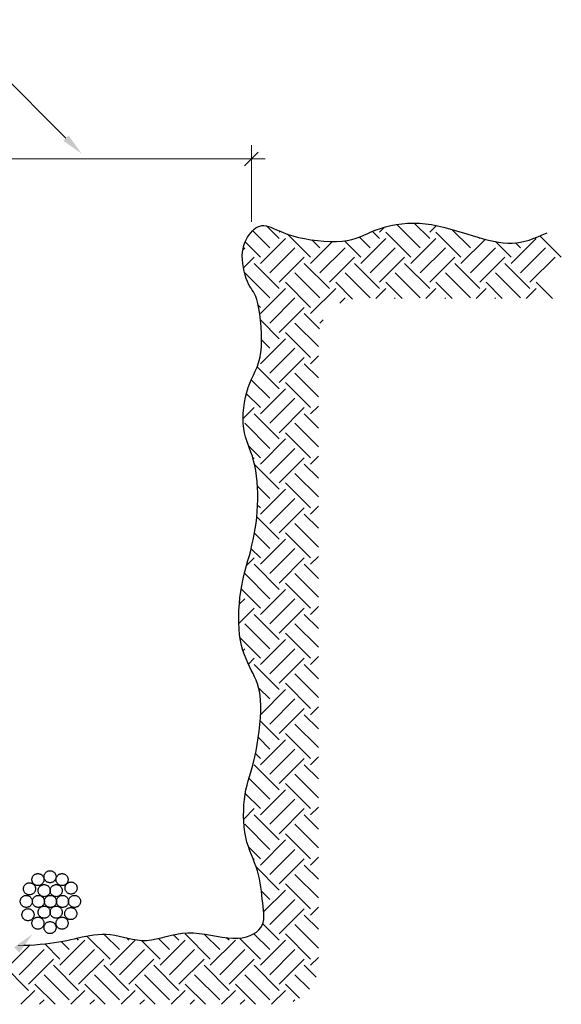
# Model space of a CAD drawing. Extents: x -98 to 248, y -55 to 13.
# Tile 61 of 117: x 147.91 to 148.842, y -18.967 to -17.271. Entities that reach past the tile are written whole.
import ezdxf

# ---------------------------------------------------------------- set-up
doc = ezdxf.new("R2010")
doc.units = 0
doc.header["$LTSCALE"] = 0.01
doc.linetypes.add('DASHDOT', pattern=[25.4, 12.7, -6.35, 0, -6.35])
doc.layers.add('ELE - Aterramento', color=84, linetype='Continuous')
doc.layers.add('LINHA_DE_CHAMADA', color=1, linetype='Continuous')

msp = doc.modelspace()

# ---------------------------------------------------------------- linework, layer by layer
at = {"color": 10, "linetype": 'Continuous', "lineweight": 0}
for p, q in [((148.3084, -17.6196), (148.3084, -17.4874)), ((147.5928, -17.511), (148.332, -17.511)), ((148.2966, -17.5228), (148.3202, -17.4992))]:
    msp.add_line(p, q, dxfattribs=at)
for p, q in [((148.313, -17.6321), (148.3161, -17.6297)), ((148.3161, -17.6297), (148.3194, -17.6279)), ((148.3194, -17.6279), (148.3228, -17.6266)), ((148.3228, -17.6266), (148.3263, -17.6259)), ((148.3263, -17.6259), (148.3299, -17.6257)), ((148.3299, -17.6257), (148.3338, -17.6261)), ((148.3338, -17.6261), (148.3377, -17.6272)), ((148.3563, -17.648), (148.3346, -17.6263)), ((148.3377, -17.6272), (148.342, -17.6288)), ((148.342, -17.6288), (148.3466, -17.6308)), ((148.3466, -17.6308), (148.3518, -17.6331)), ((148.5229, -17.6333), (148.5308, -17.6306)), ((148.5289, -17.6372), (148.5375, -17.6286)), ((148.5308, -17.6306), (148.5393, -17.6281)), ((148.5393, -17.6281), (148.5483, -17.6259)), ((148.5483, -17.6259), (148.5576, -17.6241)), ((148.5576, -17.6241), (148.5674, -17.6227)), ((148.599, -17.6642), (148.5587, -17.6239)), ((148.5674, -17.6227), (148.5773, -17.6218)), ((148.5773, -17.6218), (148.5875, -17.6215)), ((148.5875, -17.6215), (148.5978, -17.6217)), ((148.6152, -17.648), (148.5887, -17.6215)), ((148.5978, -17.6217), (148.6081, -17.6227)), ((148.6081, -17.6227), (148.6184, -17.6242)), ((148.6152, -17.6372), (148.6267, -17.6257)), ((148.6184, -17.6242), (148.6287, -17.6261)), ((148.6287, -17.6261), (148.639, -17.6285)), ((148.639, -17.6285), (148.6492, -17.6312)), ((148.6492, -17.6312), (148.6593, -17.6341)), ((148.2993, -17.6502), (148.3017, -17.6458)), ((148.3017, -17.6458), (148.3043, -17.6417)), ((148.3043, -17.6417), (148.3071, -17.6381)), ((148.3071, -17.6381), (148.31, -17.6348)), ((148.31, -17.6348), (148.313, -17.6321)), ((148.3401, -17.6642), (148.3104, -17.6345)), ((148.3239, -17.6912), (148.3671, -17.648)), ((148.3518, -17.6331), (148.3576, -17.6357)), ((148.3563, -17.6372), (148.3578, -17.6357)), ((148.3576, -17.6357), (148.3641, -17.6383)), ((148.3641, -17.6383), (148.3715, -17.641)), ((148.4102, -17.6804), (148.3705, -17.6406)), ((148.3715, -17.641), (148.3799, -17.6436)), ((148.3799, -17.6436), (148.3894, -17.6461)), ((148.3894, -17.6461), (148.3997, -17.6483)), ((148.3997, -17.6483), (148.4106, -17.6502)), ((148.4811, -17.6498), (148.4884, -17.6476)), ((148.4884, -17.6476), (148.4953, -17.645)), ((148.5127, -17.6642), (148.494, -17.6455)), ((148.4953, -17.645), (148.502, -17.6422)), ((148.4965, -17.6912), (148.5397, -17.648)), ((148.502, -17.6422), (148.5087, -17.6392)), ((148.5087, -17.6392), (148.5156, -17.6362)), ((148.5156, -17.6362), (148.5229, -17.6333)), ((148.5289, -17.648), (148.5166, -17.6358)), ((148.5828, -17.6804), (148.5397, -17.6372)), ((148.5828, -17.6912), (148.626, -17.648)), ((148.6691, -17.6804), (148.626, -17.6372)), ((148.6853, -17.6642), (148.6536, -17.6324)), ((148.6593, -17.6341), (148.6692, -17.6371)), ((148.6692, -17.6371), (148.679, -17.6401)), ((148.679, -17.6401), (148.6886, -17.643)), ((148.6886, -17.643), (148.698, -17.6458)), ((148.698, -17.6458), (148.7072, -17.6484)), ((148.7015, -17.648), (148.6998, -17.6463)), ((148.7072, -17.6484), (148.7162, -17.6507)), ((148.7554, -17.6912), (148.7986, -17.648)), ((148.7863, -17.6507), (148.7936, -17.6481)), ((148.7936, -17.6481), (148.8012, -17.6452)), ((148.8012, -17.6452), (148.809, -17.6419)), ((148.8418, -17.6804), (148.805, -17.6436)), ((148.809, -17.6419), (148.8172, -17.6382)), ((148.2938, -17.6673), (148.2969, -17.6642)), ((148.2941, -17.6657), (148.2955, -17.6602)), ((148.2955, -17.6602), (148.2972, -17.655)), ((148.2972, -17.655), (148.2993, -17.6502)), ((148.3239, -17.6804), (148.2976, -17.6541)), ((148.3401, -17.7074), (148.3832, -17.6642)), ((148.4102, -17.6912), (148.448, -17.6534)), ((148.4106, -17.6502), (148.4219, -17.6517)), ((148.4264, -17.6642), (148.4126, -17.6504)), ((148.4219, -17.6517), (148.4331, -17.6527)), ((148.4264, -17.7074), (148.4695, -17.6642)), ((148.4331, -17.6527), (148.4441, -17.6533)), ((148.4441, -17.6533), (148.4546, -17.6534)), ((148.4546, -17.6534), (148.4644, -17.6528)), ((148.4644, -17.6528), (148.4731, -17.6516)), ((148.4965, -17.6804), (148.4684, -17.6523)), ((148.4731, -17.6516), (148.4811, -17.6498)), ((148.5127, -17.7074), (148.5559, -17.6642)), ((148.599, -17.7074), (148.6422, -17.6642)), ((148.6691, -17.6912), (148.711, -17.6494)), ((148.6853, -17.7074), (148.7285, -17.6642)), ((148.7162, -17.6507), (148.7249, -17.6527)), ((148.7249, -17.6527), (148.7334, -17.6543)), ((148.7554, -17.6804), (148.7284, -17.6534)), ((148.7334, -17.6543), (148.7416, -17.6554)), ((148.7416, -17.6554), (148.7495, -17.656)), ((148.7495, -17.656), (148.7571, -17.656)), ((148.7571, -17.656), (148.7645, -17.6554)), ((148.7716, -17.6642), (148.763, -17.6556)), ((148.7645, -17.6554), (148.7718, -17.6543)), ((148.7716, -17.7074), (148.8148, -17.6642)), ((148.7718, -17.6543), (148.779, -17.6527)), ((148.779, -17.6527), (148.7863, -17.6507)), ((148.2927, -17.6779), (148.2932, -17.6716)), ((148.2929, -17.6845), (148.2927, -17.6779)), ((148.2932, -17.6716), (148.2941, -17.6657)), ((148.2947, -17.6988), (148.3131, -17.6804)), ((148.3563, -17.7235), (148.3994, -17.6804)), ((148.4426, -17.7235), (148.4857, -17.6804)), ((148.5289, -17.7235), (148.572, -17.6804)), ((148.6152, -17.7235), (148.6583, -17.6804)), ((148.7015, -17.7235), (148.7447, -17.6804)), ((148.7878, -17.7235), (148.831, -17.6804)), ((148.2935, -17.6912), (148.2929, -17.6845)), ((148.2945, -17.698), (148.2935, -17.6912)), ((148.2959, -17.7046), (148.2945, -17.698)), ((148.3563, -17.7343), (148.3131, -17.6912)), ((148.4426, -17.7343), (148.3994, -17.6912)), ((148.5289, -17.7343), (148.4857, -17.6912)), ((148.6152, -17.7343), (148.572, -17.6912)), ((148.7015, -17.7343), (148.6583, -17.6912)), ((148.7878, -17.7343), (148.7447, -17.6912)), ((148.2975, -17.711), (148.2959, -17.7046)), ((148.3401, -17.7505), (148.2969, -17.7074)), ((148.2994, -17.7169), (148.2975, -17.711)), ((148.4264, -17.7505), (148.3832, -17.7074)), ((148.5127, -17.7505), (148.4695, -17.7074)), ((148.599, -17.7505), (148.5559, -17.7074)), ((148.6853, -17.7505), (148.6422, -17.7074)), ((148.7716, -17.7505), (148.7285, -17.7074)), ((148.3014, -17.7223), (148.2994, -17.7169)), ((148.3035, -17.7269), (148.3014, -17.7223)), ((148.3056, -17.7307), (148.3035, -17.7269)), ((148.3077, -17.7339), (148.3056, -17.7307)), ((148.4102, -17.7667), (148.3671, -17.7235)), ((148.4822, -17.7523), (148.4534, -17.7235)), ((148.5676, -17.7515), (148.5397, -17.7235)), ((148.6539, -17.7515), (148.626, -17.7235)), ((148.7402, -17.7515), (148.7123, -17.7235)), ((148.8265, -17.7515), (148.7986, -17.7235)), ((148.3097, -17.7369), (148.3077, -17.7339)), ((148.3118, -17.74), (148.3097, -17.7369)), ((148.3137, -17.7435), (148.3118, -17.74)), ((148.3157, -17.7478), (148.3137, -17.7435)), ((148.3176, -17.7531), (148.3157, -17.7478)), ((148.3239, -17.7775), (148.3671, -17.7343)), ((148.4102, -17.7775), (148.4534, -17.7343)), ((148.5225, -17.7515), (148.5397, -17.7343)), ((148.6088, -17.7515), (148.626, -17.7343)), ((148.6951, -17.7515), (148.7123, -17.7343)), ((148.7814, -17.7515), (148.7986, -17.7343)), ((148.3194, -17.7599), (148.3176, -17.7531)), ((148.3212, -17.7684), (148.3194, -17.7599)), ((148.3239, -17.7667), (148.32, -17.7628)), ((148.3401, -17.7937), (148.3832, -17.7505)), ((148.3563, -17.8099), (148.3994, -17.7667)), ((148.4605, -17.7596), (148.4695, -17.7505)), ((148.5549, -17.7515), (148.5559, -17.7505)), ((148.6412, -17.7515), (148.6422, -17.7505)), ((148.7275, -17.7515), (148.7285, -17.7505)), ((148.3227, -17.7782), (148.3212, -17.7684)), ((148.3241, -17.789), (148.3227, -17.7782)), ((148.4258, -17.8039), (148.3994, -17.7775)), ((148.3563, -17.8206), (148.324, -17.7884)), ((148.3251, -17.8004), (148.3241, -17.789)), ((148.3258, -17.8122), (148.3251, -17.8004)), ((148.4237, -17.8342), (148.3832, -17.7937)), ((148.4264, -17.7937), (148.4318, -17.7882)), ((148.326, -17.8238), (148.3258, -17.8122)), ((148.4102, -17.853), (148.3671, -17.8099)), ((148.3239, -17.8638), (148.3671, -17.8206)), ((148.3246, -17.8451), (148.3256, -17.8349)), ((148.3256, -17.8349), (148.326, -17.8238)), ((148.3401, -17.8368), (148.326, -17.8227)), ((148.3229, -17.8543), (148.3246, -17.8451)), ((148.3401, -17.88), (148.3832, -17.8368)), ((148.4102, -17.8638), (148.4237, -17.8503)), ((148.318, -17.8698), (148.3207, -17.8624)), ((148.3563, -17.907), (148.3183, -17.869)), ((148.3207, -17.8624), (148.3229, -17.8543)), ((148.3239, -17.853), (148.3233, -17.8524)), ((148.3563, -17.8962), (148.3994, -17.853)), ((148.4237, -17.8881), (148.3994, -17.8638)), ((148.3086, -17.8901), (148.3118, -17.8834)), ((148.3118, -17.8834), (148.315, -17.8768)), ((148.315, -17.8768), (148.318, -17.8698)), ((148.4237, -17.9205), (148.3832, -17.88)), ((148.3027, -17.9045), (148.3055, -17.897)), ((148.3055, -17.897), (148.3086, -17.8901)), ((148.3401, -17.9231), (148.3081, -17.8912)), ((148.4102, -17.9393), (148.3671, -17.8962)), ((148.2981, -17.9213), (148.3002, -17.9126)), ((148.3239, -17.9393), (148.2996, -17.915)), ((148.3002, -17.9126), (148.3027, -17.9045)), ((148.3239, -17.9501), (148.3671, -17.907)), ((148.2952, -17.9396), (148.2964, -17.9303)), ((148.2964, -17.9303), (148.2981, -17.9213)), ((148.3401, -17.9663), (148.3832, -17.9231)), ((148.4102, -17.9501), (148.4237, -17.9366)), ((148.2941, -17.9583), (148.3131, -17.9393)), ((148.2941, -17.958), (148.2944, -17.9488)), ((148.2944, -17.9488), (148.2952, -17.9396)), ((148.3563, -17.9933), (148.3131, -17.9501)), ((148.3563, -17.9825), (148.3994, -17.9393)), ((148.4237, -17.9744), (148.3994, -17.9501)), ((148.2944, -17.9667), (148.2941, -17.958)), ((148.2951, -17.975), (148.2944, -17.9667)), ((148.3401, -18.0094), (148.2969, -17.9663)), ((148.4237, -18.0068), (148.3832, -17.9663)), ((148.2964, -17.9826), (148.2951, -17.975)), ((148.2982, -17.9896), (148.2964, -17.9826)), ((148.4102, -18.0256), (148.3671, -17.9825)), ((148.3003, -17.9963), (148.2982, -17.9896)), ((148.3026, -18.0028), (148.3003, -17.9963)), ((148.3051, -18.0094), (148.3026, -18.0028)), ((148.3239, -18.0364), (148.3671, -17.9933)), ((148.3239, -18.0256), (148.3036, -18.0053)), ((148.3076, -18.0161), (148.3051, -18.0094)), ((148.31, -18.0231), (148.3076, -18.0161)), ((148.3401, -18.0526), (148.3832, -18.0094)), ((148.3122, -18.0307), (148.31, -18.0231)), ((148.3113, -18.0274), (148.3131, -18.0256)), ((148.3142, -18.039), (148.3122, -18.0307)), ((148.3563, -18.0796), (148.3137, -18.037)), ((148.3563, -18.0688), (148.3994, -18.0256)), ((148.4237, -18.0607), (148.3994, -18.0364)), ((148.4102, -18.0364), (148.4237, -18.0229)), ((148.3158, -18.0478), (148.3142, -18.039)), ((148.3172, -18.0572), (148.3158, -18.0478)), ((148.4237, -18.0931), (148.3832, -18.0526)), ((148.3182, -18.067), (148.3172, -18.0572)), ((148.3189, -18.077), (148.3182, -18.067)), ((148.4102, -18.1119), (148.3671, -18.0688)), ((148.3401, -18.0958), (148.3187, -18.0744)), ((148.3192, -18.0873), (148.3189, -18.077)), ((148.3193, -18.0976), (148.3192, -18.0873)), ((148.3239, -18.1227), (148.3671, -18.0796)), ((148.319, -18.108), (148.3193, -18.0976)), ((148.3401, -18.1389), (148.3832, -18.0958)), ((148.3175, -18.1283), (148.3184, -18.1182)), ((148.3184, -18.1182), (148.319, -18.108)), ((148.3239, -18.1119), (148.319, -18.1071)), ((148.3563, -18.1551), (148.3994, -18.1119)), ((148.4237, -18.1471), (148.3994, -18.1227)), ((148.4102, -18.1227), (148.4237, -18.1092)), ((148.3148, -18.1481), (148.3163, -18.1383)), ((148.3163, -18.1383), (148.3175, -18.1283)), ((148.3563, -18.1659), (148.3176, -18.1272)), ((148.4237, -18.1794), (148.3832, -18.1389)), ((148.3132, -18.1577), (148.3148, -18.1481)), ((148.3401, -18.1821), (148.3135, -18.1555)), ((148.4102, -18.1982), (148.3671, -18.1551)), ((148.3093, -18.1763), (148.3113, -18.1671)), ((148.3113, -18.1671), (148.3132, -18.1577)), ((148.3239, -18.209), (148.3671, -18.1659)), ((148.3048, -18.1939), (148.3071, -18.1852)), ((148.3071, -18.1852), (148.3093, -18.1763)), ((148.3239, -18.1982), (148.3078, -18.1822)), ((148.3401, -18.2252), (148.3832, -18.1821)), ((148.3, -18.2114), (148.3131, -18.1982)), ((148.3001, -18.2109), (148.3024, -18.2025)), ((148.3024, -18.2025), (148.3048, -18.1939)), ((148.3563, -18.2414), (148.3994, -18.1982)), ((148.4102, -18.209), (148.4237, -18.1955)), ((148.2955, -18.2281), (148.2978, -18.2195)), ((148.2978, -18.2195), (148.3001, -18.2109)), ((148.3563, -18.2522), (148.3131, -18.209)), ((148.4237, -18.2334), (148.3994, -18.209)), ((148.2916, -18.2464), (148.2935, -18.2371)), ((148.2935, -18.2371), (148.2955, -18.2281)), ((148.3401, -18.2684), (148.2969, -18.2252)), ((148.4102, -18.2846), (148.3671, -18.2414)), ((148.4237, -18.2657), (148.3832, -18.2252)), ((148.2886, -18.2664), (148.2899, -18.2561)), ((148.2899, -18.2561), (148.2916, -18.2464)), ((148.3239, -18.2846), (148.2907, -18.2514)), ((148.3239, -18.2953), (148.3671, -18.2522)), ((148.2875, -18.2778), (148.2969, -18.2684)), ((148.2876, -18.277), (148.2886, -18.2664)), ((148.3401, -18.3115), (148.3832, -18.2684)), ((148.2866, -18.2989), (148.2869, -18.2879)), ((148.2868, -18.3109), (148.3131, -18.2846)), ((148.2869, -18.2879), (148.2876, -18.277)), ((148.3563, -18.3277), (148.3994, -18.2846)), ((148.4102, -18.2953), (148.4237, -18.2818)), ((148.2867, -18.3097), (148.2866, -18.2989)), ((148.2872, -18.3203), (148.2867, -18.3097)), ((148.3563, -18.3385), (148.3131, -18.2953)), ((148.4237, -18.3197), (148.3994, -18.2953)), ((148.2881, -18.3305), (148.2872, -18.3203)), ((148.3401, -18.3547), (148.2969, -18.3115)), ((148.4237, -18.352), (148.3832, -18.3115)), ((148.2895, -18.3401), (148.2881, -18.3305)), ((148.3239, -18.3709), (148.2889, -18.3359)), ((148.2914, -18.349), (148.2895, -18.3401)), ((148.3239, -18.3817), (148.3671, -18.3385)), ((148.4102, -18.3709), (148.3671, -18.3277)), ((148.2937, -18.3573), (148.2914, -18.349)), ((148.2963, -18.3649), (148.2937, -18.3573)), ((148.2939, -18.3577), (148.2969, -18.3547)), ((148.3401, -18.3978), (148.3832, -18.3547)), ((148.2991, -18.372), (148.2963, -18.3649)), ((148.3021, -18.3787), (148.2991, -18.372)), ((148.3031, -18.3809), (148.3131, -18.3709)), ((148.3563, -18.414), (148.3994, -18.3709)), ((148.4102, -18.3817), (148.4237, -18.3681)), ((148.3051, -18.3851), (148.3021, -18.3787)), ((148.3081, -18.3912), (148.3051, -18.3851)), ((148.3111, -18.3971), (148.3081, -18.3912)), ((148.3563, -18.4248), (148.3131, -18.3817)), ((148.4237, -18.406), (148.3994, -18.3817)), ((148.3138, -18.4029), (148.3111, -18.3971)), ((148.3163, -18.4087), (148.3138, -18.4029)), ((148.3186, -18.4147), (148.3163, -18.4087)), ((148.4237, -18.4383), (148.3832, -18.3978)), ((148.3205, -18.421), (148.3186, -18.4147)), ((148.3221, -18.4278), (148.3205, -18.421)), ((148.3401, -18.441), (148.3206, -18.4216)), ((148.3234, -18.4352), (148.3221, -18.4278)), ((148.3243, -18.4676), (148.3671, -18.4248)), ((148.4102, -18.4572), (148.3671, -18.414)), ((148.3242, -18.4434), (148.3234, -18.4352)), ((148.3246, -18.4524), (148.3242, -18.4434)), ((148.3401, -18.4841), (148.3832, -18.441)), ((148.324, -18.4733), (148.3245, -18.4625)), ((148.3245, -18.4625), (148.3246, -18.4524)), ((148.3563, -18.5003), (148.3994, -18.4572)), ((148.4102, -18.468), (148.4237, -18.4544)), ((148.3231, -18.4847), (148.324, -18.4733)), ((148.3563, -18.5111), (148.3236, -18.4784)), ((148.4237, -18.4923), (148.3994, -18.468)), ((148.3202, -18.508), (148.3218, -18.4963)), ((148.3218, -18.4963), (148.3231, -18.4847)), ((148.4237, -18.5247), (148.3832, -18.4841)), ((148.3184, -18.5195), (148.3202, -18.508)), ((148.3401, -18.5273), (148.3203, -18.5075)), ((148.3239, -18.5543), (148.3671, -18.5111)), ((148.4102, -18.5435), (148.3671, -18.5003)), ((148.3164, -18.5305), (148.3184, -18.5195)), ((148.3401, -18.5705), (148.3832, -18.5273)), ((148.312, -18.5502), (148.3142, -18.5408)), ((148.3142, -18.5408), (148.3164, -18.5305)), ((148.3239, -18.5435), (148.3155, -18.535)), ((148.3563, -18.5866), (148.3994, -18.5435)), ((148.4102, -18.5543), (148.4237, -18.5407)), ((148.3073, -18.5669), (148.3096, -18.5589)), ((148.3096, -18.5589), (148.312, -18.5502)), ((148.3563, -18.5974), (148.3131, -18.5543)), ((148.4237, -18.5786), (148.3994, -18.5543)), ((148.3028, -18.5821), (148.305, -18.5746)), ((148.3401, -18.6136), (148.3041, -18.5776)), ((148.305, -18.5746), (148.3073, -18.5669)), ((148.4237, -18.611), (148.3832, -18.5705)), ((148.2975, -18.6053), (148.299, -18.5972)), ((148.299, -18.5972), (148.3008, -18.5896)), ((148.3008, -18.5896), (148.3028, -18.5821)), ((148.3239, -18.6406), (148.3671, -18.5974)), ((148.4102, -18.6298), (148.3671, -18.5866)), ((148.2955, -18.6231), (148.2963, -18.614)), ((148.2963, -18.614), (148.2975, -18.6053)), ((148.2963, -18.6142), (148.2969, -18.6136)), ((148.3239, -18.6298), (148.2978, -18.6037)), ((148.3401, -18.6568), (148.3832, -18.6136)), ((148.2951, -18.6325), (148.2955, -18.6231)), ((148.2952, -18.6477), (148.3131, -18.6298)), ((148.3563, -18.673), (148.3994, -18.6298)), ((148.4102, -18.6406), (148.4237, -18.627)), ((148.295, -18.642), (148.2951, -18.6325)), ((148.2953, -18.6516), (148.295, -18.642)), ((148.3563, -18.6837), (148.3131, -18.6406)), ((148.4237, -18.6649), (148.3994, -18.6406)), ((148.296, -18.6611), (148.2953, -18.6516)), ((148.2971, -18.6702), (148.296, -18.6611)), ((148.3401, -18.6999), (148.2969, -18.6568)), ((148.4237, -18.6973), (148.3832, -18.6568)), ((148.2987, -18.679), (148.2971, -18.6702)), ((148.3007, -18.6873), (148.2987, -18.679)), ((148.4102, -18.7161), (148.3671, -18.673)), ((148.3031, -18.695), (148.3007, -18.6873)), ((148.3056, -18.7024), (148.3031, -18.695)), ((148.3239, -18.7161), (148.3032, -18.6954)), ((148.3239, -18.7269), (148.3671, -18.6837)), ((148.3084, -18.7095), (148.3056, -18.7024)), ((148.3111, -18.7164), (148.3084, -18.7095)), ((148.3138, -18.7232), (148.3111, -18.7164)), ((148.3116, -18.7176), (148.3131, -18.7161)), ((148.3401, -18.7431), (148.3832, -18.6999)), ((148.3563, -18.7593), (148.3994, -18.7161)), ((148.4102, -18.7269), (148.4237, -18.7134)), ((148.3164, -18.7299), (148.3138, -18.7232)), ((148.3186, -18.7368), (148.3164, -18.7299)), ((148.3563, -18.77), (148.3165, -18.7302)), ((148.4237, -18.7512), (148.3994, -18.7269)), ((148.3205, -18.7437), (148.3186, -18.7368)), ((148.3221, -18.7507), (148.3205, -18.7437)), ((148.4237, -18.7836), (148.3832, -18.7431)), ((148.3234, -18.7578), (148.3221, -18.7507)), ((148.3245, -18.7649), (148.3234, -18.7578)), ((148.3255, -18.7719), (148.3245, -18.7649)), ((148.4102, -18.8024), (148.3671, -18.7593)), ((148.3401, -18.7862), (148.3254, -18.7716)), ((148.3263, -18.7788), (148.3255, -18.7719)), ((148.327, -18.7856), (148.3263, -18.7788)), ((148.3294, -18.8077), (148.3671, -18.77)), ((148.3278, -18.7921), (148.327, -18.7856)), ((148.3285, -18.7984), (148.3278, -18.7921)), ((148.3292, -18.8044), (148.3285, -18.7984)), ((148.3401, -18.8294), (148.3832, -18.7862)), ((148.4102, -18.8132), (148.4237, -18.7997)), ((148.3296, -18.8102), (148.3292, -18.8044)), ((148.3295, -18.8208), (148.3298, -18.8157)), ((148.3298, -18.8157), (148.3296, -18.8102)), ((148.3563, -18.8456), (148.3994, -18.8024)), ((148.4237, -18.8375), (148.3994, -18.8132)), ((148.3213, -18.8387), (148.3246, -18.8347)), ((148.3246, -18.8347), (148.327, -18.8304)), ((148.327, -18.8304), (148.3286, -18.8258)), ((148.3563, -18.8564), (148.3278, -18.8279)), ((148.3286, -18.8258), (148.3295, -18.8208)), ((148.4237, -18.8699), (148.3832, -18.8294)), ((148.0039, -18.8537), (148.0104, -18.8522)), ((148.0104, -18.8522), (148.017, -18.8508)), ((148.017, -18.8508), (148.0237, -18.8493)), ((148.0237, -18.8493), (148.0305, -18.8481)), ((148.065, -18.8887), (148.0253, -18.8491)), ((148.0305, -18.8481), (148.0373, -18.8471)), ((148.0373, -18.8471), (148.0443, -18.8463)), ((148.0443, -18.8463), (148.0513, -18.846)), ((148.0513, -18.846), (148.0585, -18.8461)), ((148.0812, -18.8725), (148.0546, -18.846)), ((148.0585, -18.8461), (148.0658, -18.8467)), ((148.0658, -18.8467), (148.0731, -18.8478)), ((148.0731, -18.8478), (148.0806, -18.8494)), ((148.0806, -18.8494), (148.0882, -18.8512)), ((148.0882, -18.8512), (148.0959, -18.853)), ((148.0973, -18.8564), (148.0934, -18.8524)), ((148.1445, -18.8542), (148.1531, -18.8521)), ((148.1531, -18.8521), (148.1618, -18.8499)), ((148.1618, -18.8499), (148.1707, -18.8477)), ((148.1707, -18.8477), (148.1798, -18.8457)), ((148.1836, -18.8564), (148.1742, -18.8469)), ((148.1798, -18.8457), (148.1892, -18.8442)), ((148.1836, -18.8456), (148.1842, -18.845)), ((148.1892, -18.8442), (148.1988, -18.8435)), ((148.2376, -18.8887), (148.1944, -18.8456)), ((148.1988, -18.8435), (148.2086, -18.8436)), ((148.2086, -18.8436), (148.2186, -18.8445)), ((148.2186, -18.8445), (148.2286, -18.8459)), ((148.2538, -18.8725), (148.2269, -18.8457)), ((148.2286, -18.8459), (148.2386, -18.8477)), ((148.2386, -18.8477), (148.2485, -18.8494)), ((148.2485, -18.8494), (148.2582, -18.8511)), ((148.2582, -18.8511), (148.2675, -18.8524)), ((148.27, -18.8564), (148.2657, -18.8521)), ((148.2675, -18.8524), (148.2764, -18.853)), ((148.2848, -18.8529), (148.2926, -18.8521)), ((148.2926, -18.8521), (148.2998, -18.8505)), ((148.2998, -18.8505), (148.3063, -18.8484)), ((148.3063, -18.8484), (148.3121, -18.8456)), ((148.3121, -18.8456), (148.3171, -18.8424)), ((148.3401, -18.8725), (148.3127, -18.8452)), ((148.3171, -18.8424), (148.3213, -18.8387)), ((148.4102, -18.8887), (148.3671, -18.8456)), ((147.8923, -18.8995), (147.9273, -18.8645)), ((147.9164, -18.865), (147.926, -18.8646)), ((147.926, -18.8646), (147.9355, -18.8641)), ((147.9355, -18.8641), (147.9447, -18.8634)), ((147.9447, -18.8634), (147.9535, -18.8626)), ((147.9787, -18.8887), (147.9526, -18.8627)), ((147.9535, -18.8626), (147.9617, -18.8616)), ((147.9617, -18.8616), (147.9695, -18.8605)), ((147.9695, -18.8605), (147.9768, -18.8593)), ((147.9768, -18.8593), (147.9839, -18.858)), ((147.9787, -18.8995), (148.0218, -18.8564)), ((147.9948, -18.8725), (147.9809, -18.8586)), ((147.9839, -18.858), (147.9907, -18.8566)), ((147.9907, -18.8566), (147.9973, -18.8552)), ((147.9973, -18.8552), (148.0039, -18.8537)), ((148.011, -18.8564), (148.0076, -18.8529)), ((148.065, -18.8995), (148.1081, -18.8564)), ((148.0959, -18.853), (148.1037, -18.8546)), ((148.1037, -18.8546), (148.1117, -18.8559)), ((148.1117, -18.8559), (148.1197, -18.8566)), ((148.1513, -18.8887), (148.1191, -18.8566)), ((148.1197, -18.8566), (148.1279, -18.8566)), ((148.1279, -18.8566), (148.1361, -18.8557)), ((148.1361, -18.8557), (148.1445, -18.8542)), ((148.1675, -18.8725), (148.1482, -18.8533)), ((148.1513, -18.8995), (148.1944, -18.8564)), ((148.2376, -18.8995), (148.2807, -18.8564)), ((148.2764, -18.853), (148.2848, -18.8529)), ((148.3239, -18.8887), (148.2878, -18.8526)), ((148.3239, -18.8995), (148.3671, -18.8564)), ((147.9085, -18.9157), (147.9517, -18.8725)), ((147.9948, -18.9157), (148.038, -18.8725)), ((148.0812, -18.9157), (148.1243, -18.8725)), ((148.1675, -18.9157), (148.2106, -18.8725)), ((148.2538, -18.9157), (148.2969, -18.8725)), ((148.3401, -18.9157), (148.3832, -18.8725)), ((148.4102, -18.8995), (148.4237, -18.886)), ((147.9247, -18.9427), (147.8816, -18.8995)), ((147.9247, -18.9319), (147.9679, -18.8887)), ((148.011, -18.9427), (147.9679, -18.8995)), ((148.011, -18.9319), (148.0542, -18.8887)), ((148.0973, -18.9427), (148.0542, -18.8995)), ((148.0973, -18.9319), (148.1405, -18.8887)), ((148.1836, -18.9427), (148.1405, -18.8995)), ((148.1836, -18.9319), (148.2268, -18.8887)), ((148.27, -18.9427), (148.2268, -18.8995)), ((148.27, -18.9319), (148.3131, -18.8887)), ((148.3563, -18.9427), (148.3131, -18.8995)), ((148.3563, -18.9319), (148.3994, -18.8887)), ((148.42, -18.9201), (148.3994, -18.8995)), ((147.9948, -18.9589), (147.9517, -18.9157)), ((148.0812, -18.9589), (148.038, -18.9157)), ((148.1675, -18.9589), (148.1243, -18.9157)), ((148.2538, -18.9589), (148.2106, -18.9157)), ((148.3401, -18.9589), (148.2969, -18.9157)), ((148.4084, -18.9409), (148.3832, -18.9157)), ((147.9703, -18.9667), (147.9355, -18.9319)), ((148.0566, -18.9667), (148.0218, -18.9319)), ((148.1429, -18.9667), (148.1081, -18.9319)), ((148.2293, -18.9667), (148.1944, -18.9319)), ((148.3156, -18.9667), (148.2807, -18.9319)), ((148.3913, -18.9561), (148.3671, -18.9319)), ((147.9115, -18.9667), (147.9355, -18.9427)), ((147.9978, -18.9667), (148.0218, -18.9427)), ((148.0841, -18.9667), (148.1081, -18.9427)), ((148.1704, -18.9667), (148.1944, -18.9427)), ((148.2567, -18.9667), (148.2807, -18.9427)), ((148.343, -18.9667), (148.3671, -18.9427)), ((147.9438, -18.9667), (147.9517, -18.9589)), ((148.0301, -18.9667), (148.038, -18.9589)), ((148.1165, -18.9667), (148.1243, -18.9589)), ((148.2028, -18.9667), (148.2106, -18.9589)), ((148.2891, -18.9667), (148.2969, -18.9589)), ((148.3804, -18.9617), (148.3832, -18.9589))]:
    msp.add_line(p, q)
at = {"color": 2, "linetype": 'Continuous', "lineweight": 0}
msp.add_line((147.9068, -18.8652), (147.9164, -18.865), dxfattribs=at)
at = {"layer": 'ELE - Aterramento', "linetype": 'DASHDOT', "ltscale": 0.3}
for centre in [(147.9409, -18.752), (147.9617, -18.747), (147.9824, -18.752), (147.9263, -18.7679), (147.9517, -18.771), (147.9724, -18.771), (147.9979, -18.7665), (147.9209, -18.7895), (147.9417, -18.7895), (147.9624, -18.7895), (147.9832, -18.7895), (148.0039, -18.7895), (147.9517, -18.808), (147.9724, -18.808), (147.9974, -18.8105), (147.9238, -18.8124), (147.9409, -18.827), (147.9824, -18.827), (147.9617, -18.8346)]:
    msp.add_circle(centre, 0.0104, dxfattribs=at)
at = {"layer": 'LINHA_DE_CHAMADA', "ltscale": 0.1}
msp.add_line((147.7852, -17.2713), (147.9891, -17.4752), dxfattribs=at)
for points in [[(147.9846, -17.4798), (147.9936, -17.4707), (148.0163, -17.5023)], [(147.8998, -18.8684), (147.9088, -18.8775), (147.9316, -18.8458)]]:
    msp.add_solid(points, dxfattribs=at)

doc.saveas('drawing.dxf')
